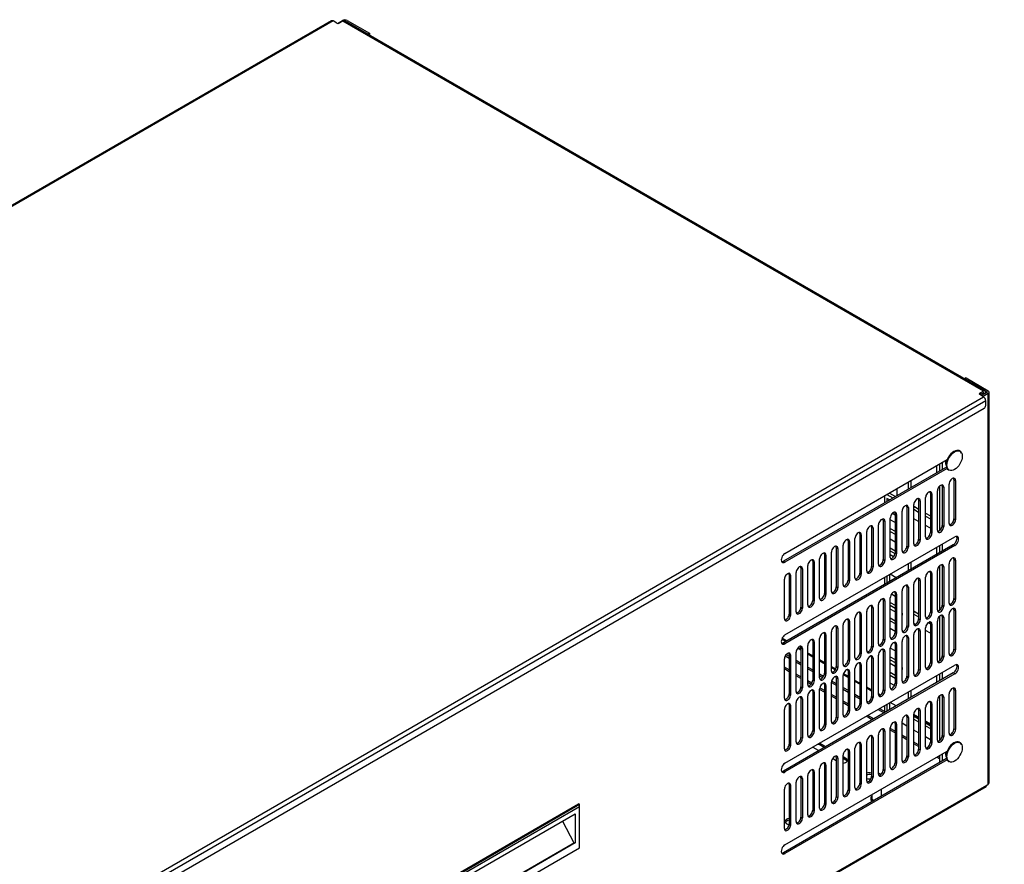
# Model space of a CAD drawing. Header units: inches. Extents: x 0 to 188, y 0 to 141.
# Tile 9 of 22: x 124 to 150, y 61 to 84. Entities that reach past the tile are written whole.
import ezdxf
from ezdxf import colors
from ezdxf.entities.mleader import LeaderData, LeaderLine
from ezdxf.math import Vec2, Vec3

# ---------------------------------------------------------------- set-up
doc = ezdxf.new("R2010")
doc.units = ezdxf.units.IN
doc.header["$MEASUREMENT"] = 0
for name, color, linetype in [('COM57176-46', 7, 'Continuous'), ('COM57177-4', 7, 'Continuous'), ('COM57179-6S', 7, 'Continuous'), ('Default', 7, 'Continuous'), ('HAN13044', 7, 'Continuous'), ('SCS19496', 7, 'Continuous'), ('STD21878', 7, 'Continuous')]:
    doc.layers.add(name, color=color, linetype=linetype)

# ---------------------------------------------------------------- blocks, each defined once
blk = doc.blocks.new('SE6')
at = {"layer": 'COM57176-46', "color": 7, "linetype": 'Continuous'}
for p, q in [((131.997, 83.531), (132.129, 83.607)), ((132.251, 83.607), (132.835, 83.27)), ((132.21, 83.584), (132.794, 83.247)), ((132.21, 83.579), (132.21, 83.584)), ((132.835, 83.27), (132.794, 83.247)), ((132.794, 83.247), (132.794, 83.242)), ((132.835, 83.27), (132.835, 83.219)), ((148.516, 74.217), (148.475, 74.194)), ((148.475, 74.194), (149.059, 73.856)), ((148.475, 74.189), (148.475, 74.194)), ((148.516, 74.217), (149.1, 73.88)), ((149.059, 73.833), (148.923, 73.754)), ((149.1, 73.809), (148.964, 73.731)), ((149.059, 73.856), (149.059, 73.833)), ((149.1, 63.551), (149.1, 73.809)), ((149.125, 63.586), (149.125, 73.845)), ((143.758, 69.61), (148.022, 72.072)), ((148.002, 71.878), (143.717, 69.404)), ((148.017, 71.84), (143.758, 69.381)), ((148.072, 70.398), (148.072, 71.431)), ((148.198, 71.55), (148.238, 71.527)), ((148.198, 71.55), (148.198, 70.517)), ((148.238, 71.527), (148.238, 70.494)), ((147.579, 71.193), (147.619, 71.17)), ((147.579, 71.193), (147.579, 70.16)), ((147.619, 71.17), (147.619, 70.137)), ((147.763, 70.22), (147.763, 71.252)), ((147.889, 71.372), (147.929, 71.348)), ((147.889, 71.372), (147.889, 70.339)), ((147.929, 71.348), (147.929, 70.316)), ((147.27, 71.014), (147.31, 70.991)), ((147.27, 71.014), (147.27, 69.982)), ((147.31, 70.991), (147.31, 69.958)), ((147.453, 70.041), (147.453, 71.074)), ((146.651, 70.657), (146.691, 70.634)), ((146.651, 70.657), (146.651, 69.624)), ((146.835, 69.684), (146.835, 70.717)), ((146.96, 70.836), (147.001, 70.813)), ((146.96, 70.836), (146.96, 69.803)), ((147.001, 70.813), (147.001, 69.78)), ((147.144, 69.862), (147.144, 70.895)), ((146.342, 70.479), (146.382, 70.455)), ((146.342, 70.479), (146.342, 69.446)), ((146.382, 70.455), (146.382, 69.422)), ((146.525, 69.505), (146.525, 70.538)), ((146.691, 70.634), (146.691, 69.601)), ((148.198, 70.517), (148.238, 70.494)), ((145.907, 69.148), (145.907, 70.181)), ((146.032, 70.3), (146.073, 70.277)), ((146.032, 70.3), (146.032, 69.267)), ((146.073, 70.277), (146.073, 69.244)), ((146.216, 69.327), (146.216, 70.359)), ((147.579, 70.16), (147.619, 70.137)), ((147.889, 70.339), (147.929, 70.316)), ((143.758, 67.467), (148.221, 70.044)), ((145.414, 69.943), (145.454, 69.92)), ((145.414, 69.943), (145.414, 68.91)), ((145.454, 69.92), (145.454, 68.887)), ((145.597, 68.969), (145.597, 70.002)), ((145.723, 70.121), (145.763, 70.098)), ((145.723, 70.121), (145.723, 69.089)), ((145.763, 70.098), (145.763, 69.065)), ((147.27, 69.982), (147.31, 69.958)), ((148.181, 69.838), (143.717, 67.261)), ((148.221, 69.814), (143.758, 67.237)), ((144.978, 68.612), (144.978, 69.645)), ((145.104, 69.764), (145.145, 69.741)), ((145.104, 69.764), (145.104, 68.731)), ((145.145, 69.741), (145.145, 68.708)), ((145.288, 68.791), (145.288, 69.824)), ((146.651, 69.624), (146.691, 69.601)), ((146.96, 69.803), (147.001, 69.78)), ((148.221, 69.814), (148.181, 69.838)), ((143.717, 69.404), (143.758, 69.381)), ((144.486, 69.407), (144.526, 69.384)), ((144.486, 69.407), (144.486, 68.374)), ((144.526, 69.384), (144.526, 68.351)), ((144.669, 68.433), (144.669, 69.466)), ((144.795, 69.586), (144.835, 69.562)), ((144.795, 69.586), (144.795, 68.553)), ((144.835, 69.562), (144.835, 68.529)), ((146.342, 69.446), (146.382, 69.422)), ((148.198, 69.458), (148.238, 69.435)), ((148.198, 69.458), (148.198, 68.425)), ((148.238, 69.435), (148.238, 68.402)), ((144.05, 68.076), (144.05, 69.109)), ((144.176, 69.228), (144.217, 69.205)), ((144.176, 69.228), (144.176, 68.195)), ((144.217, 69.205), (144.217, 68.172)), ((144.36, 68.255), (144.36, 69.288)), ((146.032, 69.267), (146.073, 69.244)), ((147.579, 69.101), (147.619, 69.078)), ((147.579, 69.101), (147.579, 68.068)), ((147.763, 68.127), (147.763, 69.16)), ((147.889, 69.279), (147.929, 69.256)), ((147.889, 69.279), (147.889, 68.247)), ((147.929, 69.256), (147.929, 68.223)), ((148.072, 68.306), (148.072, 69.339)), ((143.741, 67.898), (143.741, 68.931)), ((143.867, 69.05), (143.907, 69.026)), ((143.867, 69.05), (143.867, 68.017)), ((143.907, 69.026), (143.907, 67.994)), ((145.414, 68.91), (145.454, 68.887)), ((145.723, 69.089), (145.763, 69.065)), ((147.27, 68.922), (147.31, 68.899)), ((147.27, 68.922), (147.27, 67.889)), ((147.31, 68.899), (147.31, 67.866)), ((147.453, 67.949), (147.453, 68.982)), ((147.619, 69.078), (147.619, 68.045)), ((145.104, 68.731), (145.145, 68.708)), ((146.835, 67.591), (146.835, 68.624)), ((146.96, 68.744), (147.001, 68.72)), ((146.96, 68.744), (146.96, 67.711)), ((147.001, 68.72), (147.001, 67.687)), ((147.144, 67.77), (147.144, 68.803)), ((144.486, 68.374), (144.526, 68.351)), ((144.795, 68.553), (144.835, 68.529)), ((146.342, 68.386), (146.382, 68.363)), ((146.342, 68.386), (146.342, 67.353)), ((146.382, 68.363), (146.382, 67.33)), ((146.525, 67.413), (146.525, 68.446)), ((146.651, 68.565), (146.691, 68.542)), ((146.651, 68.565), (146.651, 67.532)), ((146.691, 68.542), (146.691, 67.509)), ((148.198, 68.425), (148.238, 68.402)), ((144.176, 68.195), (144.217, 68.172)), ((145.907, 67.056), (145.907, 68.089)), ((146.032, 68.208), (146.073, 68.184)), ((146.032, 68.208), (146.032, 67.175)), ((146.073, 68.184), (146.073, 67.152)), ((146.216, 67.234), (146.216, 68.267)), ((147.579, 68.068), (147.619, 68.045)), ((147.889, 68.247), (147.929, 68.223)), ((148.198, 68.131), (148.238, 68.108)), ((148.198, 68.131), (148.198, 67.098)), ((148.238, 68.108), (148.238, 67.075)), ((143.867, 68.017), (143.907, 67.994)), ((145.414, 67.851), (145.454, 67.827)), ((145.414, 67.851), (145.414, 66.818)), ((145.454, 67.827), (145.454, 66.794)), ((145.597, 66.877), (145.597, 67.91)), ((145.723, 68.029), (145.763, 68.006)), ((145.723, 68.029), (145.723, 66.996)), ((145.763, 68.006), (145.763, 66.973)), ((147.27, 67.889), (147.31, 67.866)), ((147.763, 66.8), (147.763, 67.833)), ((147.889, 67.953), (147.929, 67.929)), ((147.889, 67.953), (147.889, 66.92)), ((147.929, 67.929), (147.929, 66.896)), ((148.072, 66.979), (148.072, 68.012)), ((144.978, 66.52), (144.978, 67.553)), ((145.104, 67.672), (145.145, 67.649)), ((145.104, 67.672), (145.104, 66.639)), ((145.145, 67.649), (145.145, 66.616)), ((145.288, 66.698), (145.288, 67.731)), ((146.96, 67.711), (147.001, 67.687)), ((147.27, 67.595), (147.31, 67.572)), ((147.27, 67.595), (147.27, 66.562)), ((147.31, 67.572), (147.31, 66.539)), ((147.453, 66.622), (147.453, 67.655)), ((147.579, 67.774), (147.619, 67.751)), ((147.579, 67.774), (147.579, 66.741)), ((147.619, 67.751), (147.619, 66.718)), ((143.779, 67.296), (143.671, 67.359)), ((143.804, 67.311), (143.682, 67.382)), ((144.486, 67.315), (144.526, 67.291)), ((144.486, 67.315), (144.486, 66.282)), ((144.526, 67.291), (144.526, 66.259)), ((144.669, 66.341), (144.669, 67.374)), ((144.795, 67.493), (144.835, 67.47)), ((144.795, 67.493), (144.795, 66.46)), ((144.835, 67.47), (144.835, 66.437)), ((146.342, 67.353), (146.382, 67.33)), ((146.651, 67.532), (146.691, 67.509)), ((146.835, 66.265), (146.835, 67.298)), ((146.96, 67.417), (147.001, 67.393)), ((146.96, 67.417), (146.96, 66.384)), ((147.001, 67.393), (147.001, 66.361)), ((147.144, 66.443), (147.144, 67.476)), ((143.758, 67.237), (143.717, 67.261)), ((144.176, 67.067), (144.088, 67.118)), ((144.176, 67.096), (144.104, 67.138)), ((144.176, 67.136), (144.217, 67.113)), ((144.176, 67.136), (144.176, 66.103)), ((144.217, 67.113), (144.217, 66.08)), ((144.36, 66.163), (144.36, 67.195)), ((146.032, 67.175), (146.073, 67.152)), ((146.342, 67.06), (146.382, 67.036)), ((146.342, 67.06), (146.342, 66.027)), ((146.382, 67.036), (146.382, 66.003)), ((146.525, 66.086), (146.525, 67.119)), ((146.651, 67.238), (146.691, 67.215)), ((146.651, 67.238), (146.651, 66.205)), ((146.691, 67.215), (146.691, 66.182)), ((148.198, 67.098), (148.238, 67.075)), ((143.741, 65.805), (143.741, 66.838)), ((143.765, 66.92), (143.867, 66.861)), ((143.789, 66.953), (143.867, 66.908)), ((143.867, 66.957), (143.907, 66.934)), ((143.867, 66.957), (143.867, 65.925)), ((143.907, 66.934), (143.907, 65.901)), ((144.05, 65.984), (144.05, 67.017)), ((144.05, 66.802), (144.176, 66.729)), ((144.486, 66.918), (144.36, 66.99)), ((144.486, 66.888), (144.36, 66.961)), ((144.795, 66.739), (144.669, 66.812)), ((144.795, 66.71), (144.669, 66.783)), ((145.414, 66.818), (145.454, 66.794)), ((145.723, 66.996), (145.763, 66.973)), ((146.032, 66.881), (146.073, 66.858)), ((146.032, 66.881), (146.032, 65.848)), ((146.073, 66.858), (146.073, 65.825)), ((146.216, 65.907), (146.216, 66.94)), ((147.889, 66.92), (147.929, 66.896)), ((143.867, 66.548), (143.741, 66.621)), ((143.867, 66.501), (143.741, 66.574)), ((143.758, 64.099), (148.221, 66.676)), ((144.05, 66.755), (144.176, 66.683)), ((144.36, 66.623), (144.486, 66.55)), ((144.36, 66.577), (144.486, 66.504)), ((145.087, 66.57), (144.978, 66.633)), ((145.075, 66.548), (144.978, 66.604)), ((145.104, 66.639), (145.145, 66.616)), ((145.414, 66.524), (145.454, 66.5)), ((145.414, 66.524), (145.414, 65.491)), ((145.597, 65.55), (145.597, 66.583)), ((145.723, 66.702), (145.763, 66.679)), ((145.723, 66.702), (145.723, 65.669)), ((145.763, 66.679), (145.763, 65.646)), ((145.907, 65.729), (145.907, 66.762)), ((147.27, 66.562), (147.31, 66.539)), ((147.579, 66.741), (147.619, 66.718)), ((148.181, 66.47), (143.717, 63.893)), ((148.221, 66.446), (143.758, 63.869)), ((144.176, 66.37), (144.05, 66.442)), ((144.176, 66.322), (144.05, 66.395)), ((144.463, 66.204), (144.36, 66.264)), ((144.486, 66.282), (144.526, 66.259)), ((144.669, 66.445), (144.774, 66.384)), ((144.669, 66.398), (144.751, 66.351)), ((144.795, 66.46), (144.835, 66.437)), ((144.984, 66.263), (145.104, 66.193)), ((145.104, 66.345), (145.145, 66.322)), ((145.104, 66.345), (145.104, 65.312)), ((145.145, 66.322), (145.145, 65.289)), ((145.288, 65.372), (145.288, 66.404)), ((145.414, 66.353), (145.289, 66.424)), ((145.414, 66.382), (145.296, 66.45)), ((145.454, 66.5), (145.454, 65.468)), ((145.723, 66.203), (145.597, 66.276)), ((146.96, 66.384), (147.001, 66.361)), ((148.221, 66.446), (148.181, 66.47)), ((144.176, 66.103), (144.217, 66.08)), ((144.44, 66.17), (144.36, 66.216)), ((144.669, 65.014), (144.669, 66.047)), ((144.795, 65.965), (144.669, 66.038)), ((144.795, 66.013), (144.674, 66.082)), ((144.795, 66.166), (144.835, 66.143)), ((144.795, 66.166), (144.795, 65.134)), ((144.835, 66.143), (144.835, 65.11)), ((144.978, 65.193), (144.978, 66.226)), ((144.978, 66.219), (145.104, 66.147)), ((145.288, 66.087), (145.414, 66.015)), ((145.288, 66.041), (145.414, 65.968)), ((145.723, 66.174), (145.597, 66.247)), ((146.032, 66.025), (145.907, 66.097)), ((146.032, 65.995), (145.907, 66.068)), ((146.342, 66.027), (146.382, 66.003)), ((146.651, 66.205), (146.691, 66.182)), ((148.198, 66.039), (148.238, 66.016)), ((148.198, 66.039), (148.198, 65.006)), ((148.238, 66.016), (148.238, 64.983)), ((143.867, 65.925), (143.907, 65.901)), ((144.176, 65.809), (144.217, 65.786)), ((144.176, 65.809), (144.176, 64.776)), ((144.217, 65.786), (144.217, 64.753)), ((144.36, 64.836), (144.36, 65.869)), ((144.486, 65.988), (144.526, 65.965)), ((144.486, 65.988), (144.486, 64.955)), ((144.526, 65.965), (144.526, 64.932)), ((145.104, 65.834), (144.978, 65.907)), ((145.104, 65.787), (144.978, 65.859)), ((145.597, 65.909), (145.723, 65.836)), ((145.597, 65.862), (145.723, 65.789)), ((146.032, 65.848), (146.073, 65.825)), ((146.268, 65.889), (146.216, 65.919)), ((146.241, 65.875), (146.218, 65.888)), ((147.763, 64.708), (147.763, 65.741)), ((147.889, 65.86), (147.929, 65.837)), ((147.889, 65.86), (147.889, 64.828)), ((147.929, 65.837), (147.929, 64.804)), ((148.072, 64.887), (148.072, 65.92)), ((143.741, 64.479), (143.741, 65.511)), ((143.867, 65.631), (143.907, 65.607)), ((143.867, 65.631), (143.867, 64.598)), ((143.907, 65.607), (143.907, 64.575)), ((144.05, 64.657), (144.05, 65.69)), ((145.414, 65.655), (145.288, 65.728)), ((145.414, 65.608), (145.288, 65.681)), ((145.414, 65.491), (145.454, 65.468)), ((145.639, 65.525), (145.597, 65.549)), ((145.723, 65.669), (145.763, 65.646)), ((145.907, 65.73), (145.95, 65.705)), ((146.205, 65.511), (146.363, 65.42)), ((146.245, 65.535), (146.379, 65.457)), ((147.27, 65.503), (147.31, 65.48)), ((147.27, 65.503), (147.27, 64.47)), ((147.31, 65.48), (147.31, 64.447)), ((147.453, 64.53), (147.453, 65.563)), ((147.579, 65.682), (147.619, 65.659)), ((147.579, 65.682), (147.579, 64.649)), ((147.619, 65.659), (147.619, 64.626)), ((145.104, 65.312), (145.145, 65.289)), ((146.051, 65.24), (145.893, 65.331)), ((146.092, 65.264), (145.934, 65.355)), ((146.96, 65.325), (147.001, 65.301)), ((146.96, 65.325), (146.96, 64.292)), ((147.001, 65.301), (147.001, 64.268)), ((147.144, 64.351), (147.144, 65.384)), ((147.27, 65.31), (147.144, 65.383)), ((147.27, 65.281), (147.144, 65.354)), ((144.486, 64.955), (144.526, 64.932)), ((144.795, 65.134), (144.835, 65.11)), ((146.342, 64.967), (146.382, 64.944)), ((146.342, 64.967), (146.342, 63.934)), ((146.525, 63.994), (146.525, 65.027)), ((146.651, 64.941), (146.525, 65.014)), ((146.651, 64.894), (146.525, 64.966)), ((146.651, 65.146), (146.691, 65.123)), ((146.651, 65.146), (146.651, 64.113)), ((146.691, 65.123), (146.691, 64.09)), ((146.835, 64.173), (146.835, 65.205)), ((147.579, 65.131), (147.453, 65.204)), ((147.579, 65.102), (147.453, 65.175)), ((148.198, 65.006), (148.238, 64.983)), ((144.176, 64.776), (144.217, 64.753)), ((146.032, 64.789), (146.073, 64.765)), ((146.032, 64.789), (146.032, 63.756)), ((146.073, 64.765), (146.073, 63.733)), ((146.216, 63.815), (146.216, 64.848)), ((146.382, 64.944), (146.382, 63.911)), ((146.96, 64.762), (146.835, 64.835)), ((146.96, 64.715), (146.835, 64.788)), ((147.889, 64.828), (147.929, 64.804)), ((143.867, 64.598), (143.907, 64.575)), ((144.492, 64.523), (144.63, 64.443)), ((144.653, 64.615), (144.653, 64.587)), ((144.787, 64.51), (144.653, 64.587)), ((144.807, 64.545), (144.669, 64.625)), ((144.807, 64.545), (144.807, 64.522)), ((145.597, 63.458), (145.597, 64.491)), ((145.723, 64.61), (145.763, 64.587)), ((145.723, 64.61), (145.723, 63.577)), ((145.763, 64.587), (145.763, 63.554)), ((145.907, 63.637), (145.907, 64.67)), ((147.27, 64.584), (147.144, 64.656)), ((147.27, 64.536), (147.144, 64.609)), ((147.27, 64.47), (147.31, 64.447)), ((147.579, 64.649), (147.619, 64.626)), ((148.002, 64.223), (143.717, 61.749)), ((143.758, 61.956), (148.022, 64.417)), ((148.017, 64.185), (143.758, 61.726)), ((145.029, 64.213), (145.104, 64.169)), ((145.104, 64.253), (145.145, 64.23)), ((145.104, 64.253), (145.104, 63.22)), ((145.145, 64.23), (145.145, 63.197)), ((145.288, 63.279), (145.288, 64.312)), ((145.36, 64.226), (145.288, 64.267)), ((145.36, 64.179), (145.288, 64.221)), ((145.36, 64.226), (145.36, 64.179)), ((145.414, 64.432), (145.454, 64.408)), ((145.414, 64.432), (145.414, 63.399)), ((145.454, 64.408), (145.454, 63.375)), ((146.96, 64.292), (147.001, 64.268)), ((147.82, 64.218), (147.749, 64.26)), ((147.82, 64.266), (147.79, 64.283)), ((144.669, 62.922), (144.669, 63.955)), ((144.795, 64.074), (144.835, 64.051)), ((144.795, 64.074), (144.795, 63.041)), ((144.835, 64.051), (144.835, 63.018)), ((144.978, 63.101), (144.978, 64.134)), ((146.342, 63.934), (146.382, 63.911)), ((146.651, 64.113), (146.691, 64.09)), ((143.758, 63.869), (143.717, 63.893)), ((144.176, 63.717), (144.217, 63.694)), ((144.176, 63.717), (144.176, 62.684)), ((144.217, 63.694), (144.217, 62.661)), ((144.36, 62.744), (144.36, 63.777)), ((144.486, 63.896), (144.526, 63.872)), ((144.486, 63.896), (144.486, 62.863)), ((144.526, 63.872), (144.526, 62.84)), ((146.032, 63.756), (146.073, 63.733)), ((123.789, 48.909), (149.041, 63.488)), ((123.806, 48.948), (149.059, 63.527)), ((143.741, 62.386), (143.741, 63.419)), ((143.867, 63.538), (143.907, 63.515)), ((143.867, 63.538), (143.867, 62.506)), ((143.907, 63.515), (143.907, 62.482)), ((144.05, 62.565), (144.05, 63.598)), ((145.723, 63.577), (145.763, 63.554)), ((149.059, 63.527), (149.1, 63.551)), ((145.104, 63.22), (145.145, 63.197)), ((145.414, 63.399), (145.454, 63.375)), ((144.795, 63.041), (144.835, 63.018)), ((144.176, 62.684), (144.217, 62.661)), ((144.486, 62.863), (144.526, 62.84)), ((143.867, 62.506), (143.907, 62.482)), ((143.717, 61.749), (143.758, 61.726))]:
    blk.add_line(p, q, dxfattribs=at)
for centre, major_axis, start_param, end_param in [((132.19, 83.572), (-0.086, 0), 3.926991, 5.497787), ((132.19, 83.572), (-0.029, 0), 3.926991, 4.57494), ((149.039, 73.845), (-0.029, 0), 2.356194, 3.926991), ((149.039, 73.845), (-0.086, 0), 2.356194, 3.926991), ((148.155, 71.479), (-0.059, -0.102), 2.356194, 5.497787), ((148.115, 71.502), (-0.059, -0.102), 2.356194, 2.79146), ((147.536, 71.122), (-0.059, -0.102), 2.356194, 5.497787), ((147.496, 71.145), (-0.059, -0.102), 2.356194, 2.79146), ((147.846, 71.3), (-0.059, -0.102), 2.356194, 5.497787), ((147.805, 71.324), (-0.059, -0.102), 2.356194, 2.79146), ((147.227, 70.943), (-0.059, -0.102), 2.356194, 5.497787), ((147.187, 70.966), (-0.059, -0.102), 2.356194, 2.79146), ((146.608, 70.586), (-0.059, -0.102), 2.356194, 5.497787), ((146.568, 70.609), (-0.059, -0.102), 2.356194, 2.79146), ((146.918, 70.765), (-0.059, -0.102), 2.356194, 5.497787), ((146.877, 70.788), (-0.059, -0.102), 2.356194, 2.79146), ((146.299, 70.407), (-0.059, -0.102), 2.356194, 5.497787), ((146.259, 70.431), (-0.059, -0.102), 2.356194, 2.79146), ((148.155, 70.446), (0.059, 0.102), 2.356194, 5.497787), ((148.115, 70.469), (0.059, 0.102), 3.491725, 5.497787), ((145.68, 70.05), (-0.059, -0.102), 2.356194, 5.497787), ((145.64, 70.073), (-0.059, -0.102), 2.356194, 2.79146), ((145.99, 70.229), (-0.059, -0.102), 2.356194, 5.497787), ((145.949, 70.252), (-0.059, -0.102), 2.356194, 2.79146), ((147.536, 70.089), (0.059, 0.102), 2.356194, 5.497787), ((147.496, 70.112), (0.059, 0.102), 3.491725, 5.497787), ((147.846, 70.268), (0.059, 0.102), 2.356194, 5.497787), ((147.805, 70.291), (0.059, 0.102), 3.491725, 5.497787), ((145.371, 69.872), (-0.059, -0.102), 2.356194, 5.497787), ((145.331, 69.895), (-0.059, -0.102), 2.356194, 2.79146), ((147.227, 69.91), (0.059, 0.102), 2.356194, 5.497787), ((147.187, 69.934), (0.059, 0.102), 3.491725, 5.497787), ((148.181, 69.952), (-0.07, -0.122), 0.785398, 2.850636), ((148.221, 69.929), (-0.07, -0.122), 0.785398, 3.926991), ((144.752, 69.514), (-0.059, -0.102), 2.356194, 5.497787), ((144.712, 69.538), (-0.059, -0.102), 2.356194, 2.79146), ((145.062, 69.693), (-0.059, -0.102), 2.356194, 5.497787), ((145.021, 69.716), (-0.059, -0.102), 2.356194, 2.79146), ((146.568, 69.576), (0.059, 0.102), 3.491725, 5.497787), ((146.918, 69.732), (0.059, 0.102), 2.356194, 5.497787), ((146.877, 69.755), (0.059, 0.102), 3.491725, 5.497787), ((143.758, 69.495), (0.07, 0.122), 0.785398, 3.926991), ((143.717, 69.519), (0.07, 0.122), 3.432549, 3.926991), ((144.443, 69.336), (-0.059, -0.102), 2.356194, 5.497787), ((144.402, 69.359), (-0.059, -0.102), 2.356194, 2.79146), ((146.299, 69.375), (0.059, 0.102), 2.356194, 5.497787), ((146.259, 69.398), (0.059, 0.102), 3.491725, 5.497787), ((146.608, 69.553), (0.059, 0.102), 2.356194, 5.497787), ((148.155, 69.387), (-0.059, -0.102), 2.356194, 5.497787), ((148.115, 69.41), (-0.059, -0.102), 2.356194, 2.79146), ((144.133, 69.157), (-0.059, -0.102), 2.356194, 5.497787), ((144.093, 69.18), (-0.059, -0.102), 2.356194, 2.79146), ((145.99, 69.196), (0.059, 0.102), 2.356194, 5.497787), ((145.949, 69.219), (0.059, 0.102), 3.491725, 5.497787), ((147.536, 69.03), (-0.059, -0.102), 2.356194, 5.497787), ((147.496, 69.053), (-0.059, -0.102), 2.356194, 2.79146), ((147.846, 69.208), (-0.059, -0.102), 2.356194, 5.497787), ((147.805, 69.231), (-0.059, -0.102), 2.356194, 2.79146), ((143.824, 68.979), (-0.059, -0.102), 2.356194, 5.497787), ((143.784, 69.002), (-0.059, -0.102), 2.356194, 2.79146), ((145.371, 68.839), (0.059, 0.102), 2.356194, 5.497787), ((145.331, 68.862), (0.059, 0.102), 3.491725, 5.497787), ((145.68, 69.017), (0.059, 0.102), 2.356194, 5.497787), ((145.64, 69.041), (0.059, 0.102), 3.491725, 5.497787), ((147.227, 68.851), (-0.059, -0.102), 2.356194, 5.497787), ((147.187, 68.874), (-0.059, -0.102), 2.356194, 2.79146), ((145.062, 68.66), (0.059, 0.102), 2.356194, 5.497787), ((145.021, 68.683), (0.059, 0.102), 3.491725, 5.497787), ((146.608, 68.494), (-0.059, -0.102), 2.356194, 5.497787), ((146.568, 68.517), (-0.059, -0.102), 2.356194, 2.79146), ((146.918, 68.672), (-0.059, -0.102), 2.356194, 5.497787), ((146.877, 68.696), (-0.059, -0.102), 2.356194, 2.79146), ((144.443, 68.303), (0.059, 0.102), 2.356194, 5.497787), ((144.402, 68.326), (0.059, 0.102), 3.491725, 5.497787), ((144.752, 68.481), (0.059, 0.102), 2.356194, 5.497787), ((144.712, 68.505), (0.059, 0.102), 3.491725, 5.497787), ((146.299, 68.315), (-0.059, -0.102), 2.356194, 5.497787), ((146.259, 68.338), (-0.059, -0.102), 2.356194, 2.79146), ((148.155, 68.354), (0.059, 0.102), 2.356194, 5.497787), ((148.115, 68.377), (0.059, 0.102), 3.491725, 5.497787), ((144.133, 68.124), (0.059, 0.102), 2.356194, 5.497787), ((144.093, 68.148), (0.059, 0.102), 3.491725, 5.497787), ((145.68, 67.958), (-0.059, -0.102), 2.356194, 5.497787), ((145.64, 67.981), (-0.059, -0.102), 2.356194, 2.79146), ((145.99, 68.136), (-0.059, -0.102), 2.356194, 5.497787), ((145.949, 68.16), (-0.059, -0.102), 2.356194, 2.79146), ((147.496, 68.02), (0.059, 0.102), 3.491725, 5.497787), ((147.846, 68.175), (0.059, 0.102), 2.356194, 5.497787), ((147.805, 68.199), (0.059, 0.102), 3.491725, 5.497787), ((148.155, 68.06), (-0.059, -0.102), 2.356194, 5.497787), ((148.115, 68.083), (-0.059, -0.102), 2.356194, 2.79146), ((143.824, 67.946), (0.059, 0.102), 2.356194, 5.497787), ((143.784, 67.969), (0.059, 0.102), 3.491725, 5.497787), ((145.371, 67.779), (-0.059, -0.102), 2.356194, 5.497787), ((145.331, 67.803), (-0.059, -0.102), 2.356194, 2.79146), ((147.227, 67.818), (0.059, 0.102), 2.356194, 5.497787), ((147.187, 67.841), (0.059, 0.102), 3.491725, 5.497787), ((147.536, 67.997), (0.059, 0.102), 2.356194, 5.497787), ((147.536, 67.703), (-0.059, -0.102), 2.356194, 5.497787), ((147.496, 67.726), (-0.059, -0.102), 2.356194, 2.79146), ((147.846, 67.881), (-0.059, -0.102), 2.356194, 5.497787), ((147.805, 67.905), (-0.059, -0.102), 2.356194, 2.79146), ((144.752, 67.422), (-0.059, -0.102), 2.356194, 5.497787), ((145.062, 67.601), (-0.059, -0.102), 2.356194, 5.497787), ((145.021, 67.624), (-0.059, -0.102), 2.356194, 2.79146), ((146.918, 67.639), (0.059, 0.102), 2.356194, 5.497787), ((146.877, 67.663), (0.059, 0.102), 3.491725, 5.497787), ((147.227, 67.524), (-0.059, -0.102), 2.356194, 5.497787), ((147.187, 67.547), (-0.059, -0.102), 2.356194, 2.79146), ((143.758, 67.352), (0.07, 0.122), 0.785398, 3.926991), ((144.443, 67.243), (-0.059, -0.102), 2.356194, 5.497787), ((144.402, 67.267), (-0.059, -0.102), 2.356194, 2.79146), ((144.712, 67.445), (-0.059, -0.102), 2.356194, 2.79146), ((146.299, 67.282), (0.059, 0.102), 2.356194, 5.497787), ((146.259, 67.306), (0.059, 0.102), 3.491725, 5.497787), ((146.608, 67.461), (0.059, 0.102), 2.356194, 5.497787), ((146.568, 67.484), (0.059, 0.102), 3.491725, 5.497787), ((146.918, 67.346), (-0.059, -0.102), 2.356194, 5.497787), ((146.877, 67.369), (-0.059, -0.102), 2.356194, 2.79146), ((143.717, 67.375), (0.07, 0.122), 3.432549, 3.926991), ((144.133, 67.065), (-0.059, -0.102), 2.356194, 5.497787), ((144.093, 67.088), (-0.059, -0.102), 2.356194, 2.79146), ((145.99, 67.104), (0.059, 0.102), 2.356194, 5.497787), ((145.949, 67.127), (0.059, 0.102), 3.491725, 5.497787), ((146.299, 66.988), (-0.059, -0.102), 2.356194, 5.497787), ((146.259, 67.012), (-0.059, -0.102), 2.356194, 2.79146), ((146.608, 67.167), (-0.059, -0.102), 2.356194, 5.497787), ((146.568, 67.19), (-0.059, -0.102), 2.356194, 2.79146), ((148.155, 67.027), (0.059, 0.102), 2.356194, 5.497787), ((148.115, 67.05), (0.059, 0.102), 3.491725, 5.497787), ((143.824, 66.886), (-0.059, -0.102), 2.356194, 5.497787), ((143.784, 66.909), (-0.059, -0.102), 2.356194, 2.79146), ((145.371, 66.746), (0.059, 0.102), 2.356194, 5.497787), ((145.331, 66.77), (0.059, 0.102), 3.491725, 5.497787), ((145.68, 66.925), (0.059, 0.102), 2.356194, 5.497787), ((145.64, 66.948), (0.059, 0.102), 3.491725, 5.497787), ((145.99, 66.81), (-0.059, -0.102), 2.356194, 5.497787), ((145.949, 66.833), (-0.059, -0.102), 2.356194, 2.79146), ((147.846, 66.848), (0.059, 0.102), 2.356194, 5.497787), ((147.805, 66.872), (0.059, 0.102), 3.491725, 5.497787), ((145.062, 66.568), (0.059, 0.102), 2.356194, 5.497787), ((145.021, 66.591), (0.059, 0.102), 3.491725, 5.497787), ((145.371, 66.452), (-0.059, -0.102), 2.356194, 5.497787), ((145.331, 66.476), (-0.059, -0.102), 2.356194, 2.79146), ((145.68, 66.631), (-0.059, -0.102), 2.356194, 5.497787), ((145.64, 66.654), (-0.059, -0.102), 2.356194, 2.79146), ((147.227, 66.491), (0.059, 0.102), 2.356194, 5.497787), ((147.187, 66.515), (0.059, 0.102), 3.491725, 5.497787), ((147.536, 66.67), (0.059, 0.102), 2.356194, 5.497787), ((147.496, 66.693), (0.059, 0.102), 3.491725, 5.497787), ((148.181, 66.584), (-0.07, -0.122), 0.785398, 2.850636), ((148.221, 66.561), (-0.07, -0.122), 0.785398, 3.926991), ((144.443, 66.211), (0.059, 0.102), 2.356194, 5.497787), ((144.402, 66.234), (0.059, 0.102), 3.491725, 5.497787), ((144.752, 66.389), (0.059, 0.102), 2.356194, 5.497787), ((144.712, 66.412), (0.059, 0.102), 3.491725, 5.497787), ((145.062, 66.274), (-0.059, -0.102), 2.356194, 5.497787), ((145.021, 66.297), (-0.059, -0.102), 2.356194, 2.79146), ((146.918, 66.313), (0.059, 0.102), 2.356194, 5.497787), ((146.877, 66.336), (0.059, 0.102), 3.491725, 5.497787), ((144.133, 66.032), (0.059, 0.102), 2.356194, 5.497787), ((144.093, 66.055), (0.059, 0.102), 3.491725, 5.497787), ((144.443, 65.917), (-0.059, -0.102), 2.356194, 5.497787), ((144.402, 65.94), (-0.059, -0.102), 2.356194, 2.79146), ((144.752, 66.095), (-0.059, -0.102), 2.356194, 5.497787), ((144.712, 66.119), (-0.059, -0.102), 2.356194, 2.79146), ((146.299, 65.955), (0.059, 0.102), 2.356194, 5.497787), ((146.259, 65.979), (0.059, 0.102), 3.491725, 5.497787), ((146.608, 66.134), (0.059, 0.102), 2.356194, 5.497787), ((146.568, 66.157), (0.059, 0.102), 3.491725, 5.497787), ((148.155, 65.968), (-0.059, -0.102), 2.356194, 5.497787), ((148.115, 65.991), (-0.059, -0.102), 2.356194, 2.79146), ((143.824, 65.853), (0.059, 0.102), 2.356194, 5.497787), ((143.784, 65.877), (0.059, 0.102), 3.491725, 5.497787), ((144.133, 65.738), (-0.059, -0.102), 2.356194, 5.497787), ((144.093, 65.761), (-0.059, -0.102), 2.356194, 2.79146), ((145.99, 65.777), (0.059, 0.102), 2.356194, 5.497787), ((145.949, 65.8), (0.059, 0.102), 3.491725, 5.497787), ((147.846, 65.789), (-0.059, -0.102), 2.356194, 5.497787), ((147.805, 65.812), (-0.059, -0.102), 2.356194, 2.79146), ((143.824, 65.559), (-0.059, -0.102), 2.356194, 5.497787), ((143.784, 65.583), (-0.059, -0.102), 2.356194, 2.79146), ((145.331, 65.443), (0.059, 0.102), 3.491725, 5.497787), ((145.68, 65.598), (0.059, 0.102), 2.356194, 5.497787), ((145.64, 65.621), (0.059, 0.102), 3.491725, 5.497787), ((147.227, 65.432), (-0.059, -0.102), 2.356194, 5.497787), ((147.187, 65.455), (-0.059, -0.102), 2.356194, 2.79146), ((147.536, 65.611), (-0.059, -0.102), 2.356194, 5.497787), ((147.496, 65.634), (-0.059, -0.102), 2.356194, 2.79146), ((145.062, 65.241), (0.059, 0.102), 2.356194, 5.497787), ((145.021, 65.264), (0.059, 0.102), 3.491725, 5.497787), ((145.371, 65.42), (0.059, 0.102), 2.356194, 5.497787), ((146.918, 65.253), (-0.059, -0.102), 2.356194, 5.497787), ((146.877, 65.277), (-0.059, -0.102), 2.356194, 2.79146), ((144.402, 64.907), (0.059, 0.102), 3.491725, 5.497787), ((144.752, 65.062), (0.059, 0.102), 2.356194, 5.497787), ((144.712, 65.086), (0.059, 0.102), 3.491725, 5.497787), ((146.299, 64.896), (-0.059, -0.102), 2.356194, 5.497787), ((146.259, 64.919), (-0.059, -0.102), 2.356194, 2.79146), ((146.608, 65.075), (-0.059, -0.102), 2.356194, 5.497787), ((146.568, 65.098), (-0.059, -0.102), 2.356194, 2.79146), ((148.155, 64.935), (0.059, 0.102), 2.356194, 5.497787), ((148.115, 64.958), (0.059, 0.102), 3.491725, 5.497787), ((144.133, 64.705), (0.059, 0.102), 2.356194, 5.497787), ((144.093, 64.728), (0.059, 0.102), 3.491725, 5.497787), ((144.443, 64.884), (0.059, 0.102), 2.356194, 5.497787), ((145.99, 64.718), (-0.059, -0.102), 2.356194, 5.497787), ((145.949, 64.741), (-0.059, -0.102), 2.356194, 2.79146), ((147.846, 64.756), (0.059, 0.102), 2.356194, 5.497787), ((147.805, 64.78), (0.059, 0.102), 3.491725, 5.497787), ((143.824, 64.527), (0.059, 0.102), 2.356194, 5.497787), ((143.784, 64.55), (0.059, 0.102), 3.491725, 5.497787), ((144.564, 64.536), (0.125, 0), 0.785398, 1.062948), ((144.519, 64.379), (-0.157, 0), 3.742831, 3.926991), ((144.918, 64.609), (0.157, 0), 3.926991, 4.111151), ((145.371, 64.36), (-0.059, -0.102), 2.356194, 5.497787), ((145.331, 64.384), (-0.059, -0.102), 2.356194, 2.79146), ((145.68, 64.539), (-0.059, -0.102), 2.356194, 5.497787), ((145.64, 64.562), (-0.059, -0.102), 2.356194, 2.79146), ((147.227, 64.399), (0.059, 0.102), 2.356194, 5.497787), ((147.187, 64.422), (0.059, 0.102), 3.491725, 5.497787), ((147.536, 64.578), (0.059, 0.102), 2.356194, 5.497787), ((147.496, 64.601), (0.059, 0.102), 3.491725, 5.497787), ((145.062, 64.182), (-0.059, -0.102), 2.356194, 5.497787), ((144.918, 64.149), (-0.157, 0), 3.926991, 4.10575), ((145.021, 64.205), (-0.059, -0.102), 2.356194, 2.79146), ((145.271, 64.175), (-0.125, 0), 1.7027, 3.926991), ((145.271, 64.128), (-0.125, 0), 3.469899, 3.926991), ((146.918, 64.22), (0.059, 0.102), 2.356194, 5.497787), ((146.877, 64.244), (0.059, 0.102), 3.491725, 5.497787), ((143.758, 63.984), (0.07, 0.122), 0.785398, 3.926991), ((144.443, 63.824), (-0.059, -0.102), 2.356194, 5.497787), ((144.402, 63.848), (-0.059, -0.102), 2.356194, 2.79146), ((144.752, 64.003), (-0.059, -0.102), 2.356194, 5.497787), ((144.712, 64.026), (-0.059, -0.102), 2.356194, 2.79146), ((146.259, 63.887), (0.059, 0.102), 3.491725, 5.497787), ((146.608, 64.042), (0.059, 0.102), 2.356194, 5.497787), ((146.568, 64.065), (0.059, 0.102), 3.491725, 5.497787), ((143.717, 64.007), (0.07, 0.122), 3.432549, 3.926991), ((144.133, 63.646), (-0.059, -0.102), 2.356194, 5.497787), ((144.093, 63.669), (-0.059, -0.102), 2.356194, 2.79146), ((145.978, 63.766), (-0.14, 0), 4.318535, 5.250001), ((145.978, 63.72), (-0.141, 0), 4.318535, 5.250001), ((145.99, 63.685), (0.059, 0.102), 2.356194, 5.497787), ((145.978, 63.766), (-0.14, 0), 1.033184, 1.83785), ((145.949, 63.708), (0.059, 0.102), 3.491725, 5.497787), ((146.299, 63.863), (0.059, 0.102), 2.356194, 5.497787), ((143.824, 63.467), (-0.059, -0.102), 2.356194, 5.497787), ((143.784, 63.491), (-0.059, -0.102), 2.356194, 2.79146), ((145.68, 63.506), (0.059, 0.102), 2.356194, 5.497787), ((145.64, 63.529), (0.059, 0.102), 3.491725, 5.497787), ((148.998, 63.562), (-0.043, 0.0745), 3.141593, 3.926991), ((149.039, 63.586), (-0.086, 0), 2.356194, 3.141593), ((145.062, 63.149), (0.059, 0.102), 2.356194, 5.497787), ((145.021, 63.172), (0.059, 0.102), 3.491725, 5.497787), ((145.371, 63.327), (0.059, 0.102), 2.356194, 5.497787), ((145.331, 63.351), (0.059, 0.102), 3.491725, 5.497787), ((144.752, 62.97), (0.059, 0.102), 2.356194, 5.497787), ((144.712, 62.993), (0.059, 0.102), 3.491725, 5.497787), ((143.901, 62.567), (-0.141, 0), 4.960268, 6.283185), ((144.133, 62.613), (0.059, 0.102), 2.356194, 5.497787), ((144.093, 62.636), (0.059, 0.102), 3.491725, 5.497787), ((144.443, 62.792), (0.059, 0.102), 2.356194, 5.497787), ((144.402, 62.815), (0.059, 0.102), 3.491725, 5.497787), ((143.824, 62.434), (0.059, 0.102), 2.356194, 5.497787), ((143.784, 62.458), (0.059, 0.102), 3.491725, 5.497787), ((143.901, 62.567), (-0.141, 0), 0, 1.31422), ((143.901, 62.521), (-0.14, 0), 4.960268, 5.992229), ((143.758, 61.841), (0.07, 0.122), 0.785398, 3.926991), ((143.717, 61.864), (0.07, 0.122), 3.432549, 3.926991)]:
    blk.add_ellipse(centre, major_axis=major_axis, ratio=0.57735, start_param=start_param, end_param=end_param, dxfattribs=at)
at = {"layer": 'COM57177-4', "color": 7, "linetype": 'Continuous'}
for p, q in [((131.838, 83.598), (106.878, 69.187)), ((131.881, 83.593), (106.921, 69.183)), ((131.977, 83.538), (131.881, 83.593)), ((132.137, 83.592), (132.043, 83.538)), ((148.972, 73.873), (132.137, 83.592)), ((149.015, 73.877), (132.18, 83.597)), ((148.972, 73.873), (148.878, 73.818)), ((148.878, 73.818), (148.878, 73.78)), ((148.973, 73.725), (148.878, 73.78)), ((148.972, 73.826), (148.885, 73.776)), ((148.972, 73.826), (148.992, 73.815)), ((148.992, 73.815), (148.992, 73.794)), ((149.033, 73.838), (149.033, 73.817)), ((124.013, 59.314), (148.973, 73.725)), ((149.034, 73.62), (124.074, 59.209)), ((149.034, 73.496), (149.034, 73.62)), ((124.118, 59.06), (148.99, 73.42))]:
    blk.add_line(p, q, dxfattribs=at)
for centre, major_axis, start_param, end_param in [((131.881, 83.523), (0.043, -0.0745), 2.356194, 3.141593), ((132.137, 83.522), (-0.043, -0.0745), 3.141593, 3.926991), ((132.01, 83.557), (0.0466, 0), 3.926991, 5.497787), ((148.911, 73.799), (0.0466, 0), 2.356194, 3.926991), ((148.972, 73.803), (-0.043, -0.0745), 2.356194, 3.926991), ((148.972, 73.803), (-0.0145, -0.0251), 2.356194, 3.926991), ((148.973, 73.655), (0.043, -0.0745), 0.785398, 2.356194), ((148.99, 73.471), (-0.0312, -0.0541), 0.785398, 2.356194)]:
    blk.add_ellipse(centre, major_axis=major_axis, ratio=0.57735, start_param=start_param, end_param=end_param, dxfattribs=at)
at = {"layer": 'COM57179-6S', "color": 7, "linetype": 'Continuous'}
for p, q in [((147.82, 71.956), (147.82, 71.773)), ((147.888, 71.995), (147.888, 71.812)), ((147.748, 71.731), (147.748, 71.914)), ((146.998, 71.481), (146.998, 71.298)), ((147.065, 71.52), (147.065, 71.337)), ((146.438, 71.155), (146.505, 71.193)), ((146.505, 71.196), (146.505, 71.193)), ((146.505, 71.193), (146.661, 71.103)), ((146.703, 71.308), (146.7, 71.309)), ((146.703, 71.128), (146.703, 71.308)), ((147.82, 71.377), (147.82, 70.205)), ((147.888, 71.385), (147.888, 70.324)), ((146.379, 70.941), (146.379, 71.124)), ((146.438, 71.157), (146.438, 71.155)), ((146.438, 71.155), (146.594, 71.065)), ((146.438, 71.053), (146.438, 70.975)), ((146.505, 71.014), (146.438, 71.053)), ((146.505, 71.014), (146.505, 71.013)), ((146.583, 70.663), (146.651, 70.623)), ((147.176, 70.829), (147.144, 70.81)), ((147.144, 70.77), (147.27, 70.697)), ((147.176, 70.829), (147.27, 70.775)), ((147.453, 70.669), (147.579, 70.596)), ((146.651, 70.419), (146.525, 70.492)), ((147.27, 70.448), (147.144, 70.521)), ((147.453, 70.591), (147.579, 70.518)), ((146.525, 70.263), (146.651, 70.19)), ((146.525, 70.185), (146.651, 70.113)), ((147.579, 70.269), (147.453, 70.342)), ((146.651, 69.909), (146.525, 69.981)), ((146.525, 69.753), (146.651, 69.68)), ((146.525, 69.675), (146.649, 69.604)), ((147.748, 69.588), (147.748, 69.77)), ((147.82, 69.812), (147.82, 69.63)), ((147.888, 69.851), (147.888, 69.668)), ((146.613, 69.522), (146.525, 69.573)), ((147.065, 69.376), (147.065, 69.194)), ((146.7, 69.166), (146.703, 69.164)), ((146.703, 69.164), (146.703, 69.167)), ((146.998, 69.338), (146.998, 69.155)), ((147.82, 69.285), (147.82, 68.113)), ((147.888, 69.293), (147.888, 68.232)), ((146.379, 68.798), (146.379, 68.98)), ((146.438, 69.014), (146.438, 68.831)), ((146.505, 69.053), (146.505, 68.87)), ((146.682, 68.972), (146.524, 69.064)), ((146.525, 68.324), (146.651, 68.251)), ((146.651, 68.48), (146.554, 68.536)), ((146.525, 68.246), (146.651, 68.174)), ((146.651, 68.072), (146.525, 68.144)), ((147.176, 68.073), (147.144, 68.054)), ((147.176, 68.073), (147.27, 68.019)), ((146.525, 67.916), (146.651, 67.843)), ((146.525, 67.838), (146.651, 67.765)), ((147.144, 68.014), (147.27, 67.941)), ((147.82, 67.958), (147.82, 66.786)), ((147.888, 67.966), (147.888, 66.905)), ((146.651, 67.561), (146.525, 67.634)), ((147.182, 67.743), (147.144, 67.765)), ((147.579, 67.514), (147.453, 67.586)), ((147.527, 67.793), (147.579, 67.763)), ((146.526, 67.405), (146.561, 67.385)), ((146.651, 67.051), (146.525, 67.124)), ((146.625, 67.27), (146.649, 67.256)), ((146.525, 66.895), (146.651, 66.822)), ((146.525, 66.817), (146.651, 66.745)), ((146.651, 66.643), (146.525, 66.715)), ((146.525, 66.487), (146.651, 66.414)), ((146.525, 66.409), (146.651, 66.337)), ((147.748, 66.219), (147.748, 66.402)), ((147.82, 66.444), (147.82, 66.262)), ((147.888, 66.483), (147.888, 66.3)), ((146.636, 66.141), (146.525, 66.205)), ((147.065, 66.008), (147.065, 65.825)), ((146.7, 65.798), (146.703, 65.796)), ((146.703, 65.796), (146.703, 65.799)), ((146.998, 65.97), (146.998, 65.787)), ((147.82, 65.866), (147.82, 64.694)), ((147.888, 65.874), (147.888, 64.813)), ((146.379, 65.429), (146.379, 65.612)), ((146.438, 65.646), (146.438, 65.463)), ((146.505, 65.685), (146.505, 65.502)), ((146.682, 65.604), (146.524, 65.696)), ((147.176, 65.317), (147.144, 65.299)), ((147.144, 65.258), (147.27, 65.186)), ((147.176, 65.317), (147.27, 65.263)), ((146.96, 65.074), (146.835, 65.147)), ((147.27, 64.895), (147.144, 64.968)), ((147.453, 65.157), (147.579, 65.085)), ((147.453, 65.08), (147.579, 65.007)), ((147.579, 64.717), (147.453, 64.789)), ((147.82, 64.301), (147.82, 64.118)), ((147.888, 64.34), (147.888, 64.157))]:
    blk.add_line(p, q, dxfattribs=at)
for centre, major_axis, start_param, end_param in [((148.087, 72.041), (0.078, 0.135), 1.792397, 2.975723), ((148.019, 72.08), (0.078, 0.135), 3.585998, 3.705999), ((147.176, 70.957), (-0.078, 0.136), 2.060503, 2.356194), ((147.176, 68.201), (-0.078, 0.136), 2.060503, 2.356194), ((146.802, 68.036), (0.0312, -0.0541), 0.047672, 1.523124), ((146.802, 66.607), (0.0312, -0.0541), 0.047672, 1.523124), ((147.176, 65.445), (-0.078, 0.136), 2.060503, 2.356194), ((148.087, 64.387), (0.078, 0.135), 1.792397, 2.975723), ((148.019, 64.425), (0.078, 0.135), 3.585998, 3.705999)]:
    blk.add_ellipse(centre, major_axis=major_axis, ratio=0.57735, start_param=start_param, end_param=end_param, dxfattribs=at)
at = {"layer": 'HAN13044', "color": 7, "linetype": 'Continuous'}
for p, q in [((134.532, 60.84), (138.333, 63.035)), ((134.558, 60.825), (138.359, 63.02)), ((138.359, 62.957), (134.612, 60.794)), ((138.359, 63.02), (138.333, 63.035)), ((138.359, 62.957), (138.359, 63.02)), ((138.359, 61.878), (138.359, 62.957)), ((134.732, 60.746), (138.239, 62.771)), ((138.239, 62.771), (138.239, 62.004)), ((137.908, 62.58), (138.212, 62.005)), ((134.612, 59.715), (138.359, 61.878)), ((138.225, 62.012), (134.732, 59.995)), ((138.239, 62.004), (134.732, 59.979)), ((138.225, 62.012), (138.239, 62.004))]:
    blk.add_line(p, q, dxfattribs=at)
at = {"layer": 'SCS19496', "color": 7, "linetype": 'Continuous'}
for p, q in [((148.354, 72.298), (148.345, 72.303)), ((147.999, 71.987), (147.999, 72.059)), ((148.055, 71.801), (148.064, 71.796)), ((148.354, 64.643), (148.345, 64.649)), ((147.999, 64.332), (147.999, 64.404)), ((148.055, 64.146), (148.064, 64.141))]:
    blk.add_line(p, q, dxfattribs=at)
for centre, major_axis, start_param, end_param in [((148.2, 72.052), (-0.145, -0.251), 3.141593, 6.283185), ((148.209, 72.047), (-0.145, -0.251), 2.742921, 6.283185), ((148.193, 72.056), (-0.14, -0.242), 3.909262, 5.499395), ((148.2, 64.397), (-0.145, -0.251), 3.141593, 6.283185), ((148.209, 64.392), (-0.145, -0.251), 2.742848, 6.283185), ((148.193, 64.402), (-0.14, -0.242), 3.909287, 5.499395)]:
    blk.add_ellipse(centre, major_axis=major_axis, ratio=0.57735, start_param=start_param, end_param=end_param, dxfattribs=at)
for centre in [(148.215, 72.044), (148.215, 64.389)]:
    blk.add_ellipse(centre, major_axis=(-0.143, -0.247), ratio=0.57735, dxfattribs=at)
at = {"layer": 'STD21878', "color": 7, "linetype": 'Continuous'}
for p, q in [((146.291, 63.235), (146.291, 63.418)), ((146.01, 63.181), (146.01, 63.156)), ((146.041, 63.274), (146.041, 63.181))]:
    blk.add_line(p, q, dxfattribs=at)
for centre, major_axis, start_param, end_param in [((146.166, 63.768), (-0.125, 0), 3.63888, 4.303714), ((146.166, 63.181), (-0.156, 0), 5.639684, 6.283185), ((146.166, 63.181), (-0.156, 0), 0, 0.929901), ((146.166, 63.156), (-0.156, 0), 0, 0.729369), ((146.166, 63.181), (-0.125, 0), 0, 0.966385)]:
    blk.add_ellipse(centre, major_axis=major_axis, ratio=0.57735, start_param=start_param, end_param=end_param, dxfattribs=at)
blk = doc.blocks.new('_DOT')
at = {"color": 0}
blk.add_line((0, 0), (-1, 0), dxfattribs=at)
at = {"color": 0, "const_width": 0.333}
blk.add_lwpolyline([(-0.1665, 0, 1), (0.1665, 0, 1)], format="xyb", close=True, dxfattribs=at)
blk = doc.blocks.new('Block222')
at = {"layer": 'Default', "color": 7, "linetype": 'Continuous'}
ml = blk.add_multileader_mtext('Standard', dxfattribs=at)
ml.set_content('{\\pxsm0.9;\\fArial|b1||i0||c0|p34;\\W1.;SDC246U36BK\\P}', color=7)
ml.set_leader_properties()
ml.set_arrow_properties(name='DOT')
ml.build(insert=Vec2(0, 0))
ml.multileader.update_dxf_attribs({"leader_type": 0, "dogleg_length": 0, "arrow_head_size": 2.25})
ctx = ml.context
ctx.base_point, ctx.char_height, ctx.arrow_head_size, ctx.landing_gap_size = Vec3(152.319, -85.833), 2.25, 2.25, 0.787
ctx.text_align_type = 1
notes = []
notes.append((ctx, [(0, (0, 0, 0), (0, 0), (1, 0), 1, [])]))
ctx.mtext.insert, ctx.mtext.alignment = Vec3(163.433, -84.687), 2
for ctx, leaders in notes:
    for number, flags, end, landing, length, lines in leaders:
        leader = LeaderData()
        leader.index, (leader.has_last_leader_line, leader.has_dogleg_vector, leader.attachment_direction) = number, flags
        leader.last_leader_point, leader.dogleg_vector, leader.dogleg_length = Vec3(end), Vec3(landing), length
        for number, points, colour, breaks in lines:
            line = LeaderLine()
            line.index, line.vertices, line.color, line.breaks = number, Vec3.list(points), colors.encode_raw_color(colour), breaks
            leader.lines.append(line)
        ctx.leaders.append(leader)

msp = doc.modelspace()

# ---------------------------------------------------------------- block references
at = {"layer": 'Default'}
msp.add_blockref('SE6', (0, 0), dxfattribs=at)
at = {"layer": 'Default', "color": 7, "xscale": 0.72, "yscale": 0.72, "zscale": 0.72}
msp.add_blockref('Block222', (62.286, 63.58), dxfattribs=at)

doc.saveas('drawing.dxf')
